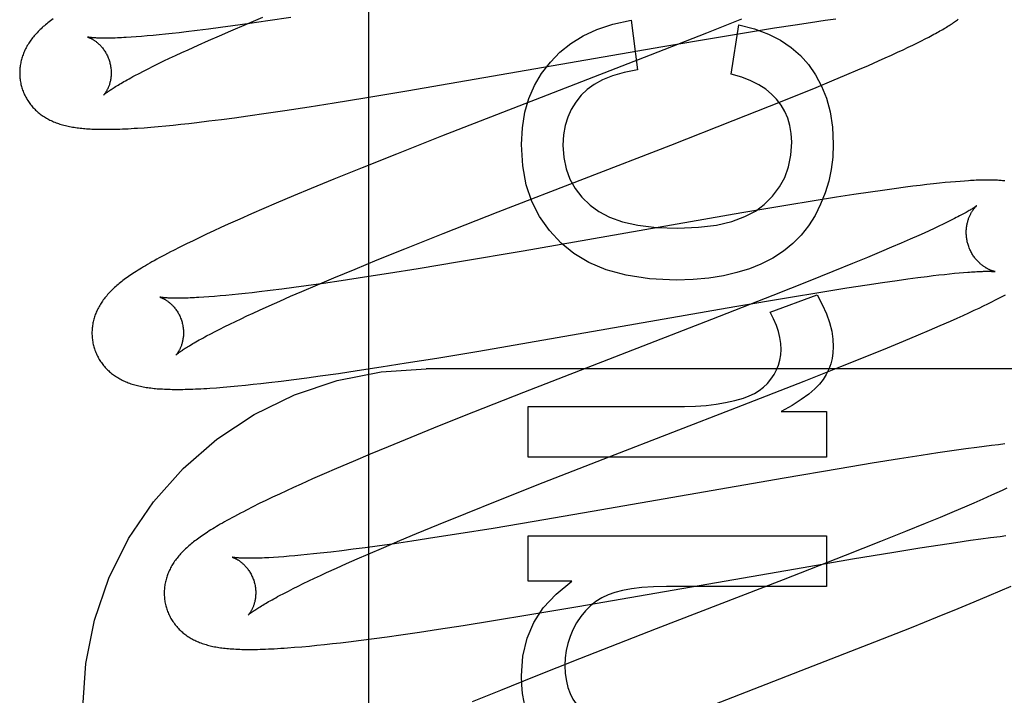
# Model space of a CAD drawing. Header units: inches. Extents: x 0 to 278, y 0 to 180.
# Tile 38 of 81: x 96.245 to 96.461, y 92.256 to 92.404. Entities that reach past the tile are written whole.
import ezdxf

# ---------------------------------------------------------------- set-up
doc = ezdxf.new("R2010")
doc.units = ezdxf.units.IN
doc.header["$LTSCALE"] = 15.310625
doc.header["$MEASUREMENT"] = 0
doc.linetypes.add('HIDDEN', pattern=[0.2, 0.1, -0.1])
doc.layers.add('DEFAULT_2', color=8, linetype='HIDDEN')

msp = doc.modelspace()

# ---------------------------------------------------------------- linework, layer by layer
at = {"layer": 'DEFAULT_2', "color": 8, "linetype": 'HIDDEN'}
for p, q in [((96.3218, 88.85856), (96.3218, 94.35906)), ((96.29207, 92.40227), (96.28937, 92.4019)), ((96.29161, 92.40119), (96.29505, 92.40266)), ((96.29581, 92.40279), (96.29207, 92.40227)), ((96.29505, 92.40266), (96.29864, 92.40417)), ((96.29969, 92.40336), (96.29581, 92.40279)), ((96.30473, 92.40412), (96.29969, 92.40336)), ((96.37906, 92.40352), (96.38047, 92.39265)), ((96.40323, 92.40374), (96.39557, 92.4007)), ((96.40097, 92.39173), (96.40263, 92.40248)), ((96.41043, 92.40184), (96.4149, 92.40253)), ((96.4149, 92.40253), (96.41829, 92.40304)), ((96.41829, 92.40304), (96.42149, 92.4035)), ((96.42149, 92.4035), (96.42378, 92.40382)), ((96.27211, 92.39997), (96.27094, 92.39988)), ((96.27334, 92.40007), (96.27211, 92.39997)), ((96.27463, 92.40019), (96.27334, 92.40007)), ((96.27597, 92.40031), (96.27463, 92.40019)), ((96.27737, 92.40046), (96.27597, 92.40031)), ((96.27881, 92.40061), (96.27737, 92.40046)), ((96.28031, 92.40077), (96.27881, 92.40061)), ((96.28185, 92.40095), (96.28031, 92.40077)), ((96.28426, 92.40124), (96.28185, 92.40095)), ((96.28677, 92.40156), (96.28426, 92.40124)), ((96.28675, 92.39907), (96.28913, 92.40012)), ((96.28937, 92.4019), (96.28677, 92.40156)), ((96.28913, 92.40012), (96.29161, 92.40119)), ((96.39557, 92.4007), (96.38325, 92.39588)), ((96.39774, 92.39977), (96.40475, 92.40093)), ((96.40475, 92.40093), (96.41043, 92.40184)), ((96.27094, 92.39988), (96.26982, 92.39981)), ((96.28229, 92.39707), (96.28447, 92.39806)), ((96.28447, 92.39806), (96.28675, 92.39907)), ((96.33005, 92.38806), (96.386, 92.39777)), ((96.386, 92.39777), (96.39774, 92.39977)), ((96.43963, 92.3976), (96.44067, 92.3981)), ((96.44067, 92.3981), (96.44163, 92.39857)), ((96.44163, 92.39857), (96.44252, 92.39902)), ((96.44252, 92.39902), (96.44336, 92.39945)), ((96.44336, 92.39945), (96.44415, 92.39985)), ((96.27825, 92.3952), (96.27954, 92.39581)), ((96.27954, 92.39581), (96.28089, 92.39643)), ((96.28089, 92.39643), (96.28229, 92.39707)), ((96.38325, 92.39588), (96.35453, 92.38476)), ((96.43459, 92.39528), (96.43598, 92.3959)), ((96.43598, 92.3959), (96.43729, 92.39651)), ((96.43729, 92.39651), (96.43851, 92.39707)), ((96.43851, 92.39707), (96.43963, 92.3976)), ((96.27358, 92.39293), (96.27467, 92.39347)), ((96.27467, 92.39347), (96.27581, 92.39403)), ((96.27581, 92.39403), (96.277, 92.39461)), ((96.277, 92.39461), (96.27825, 92.3952)), ((96.42864, 92.39267), (96.43094, 92.39366)), ((96.43094, 92.39366), (96.43315, 92.39463)), ((96.43315, 92.39463), (96.43459, 92.39528)), ((96.27066, 92.39142), (96.27158, 92.3919)), ((96.27158, 92.3919), (96.27255, 92.39241)), ((96.27255, 92.39241), (96.27358, 92.39293)), ((96.42294, 92.39027), (96.42625, 92.39166)), ((96.42625, 92.39166), (96.42864, 92.39267)), ((96.41949, 92.38885), (96.42294, 92.39027)), ((96.32088, 92.38654), (96.33005, 92.38806)), ((96.40933, 92.38474), (96.41499, 92.38701)), ((96.41499, 92.38701), (96.41949, 92.38885)), ((96.30874, 92.3846), (96.31418, 92.38546)), ((96.31418, 92.38546), (96.32088, 92.38654)), ((96.29537, 92.38263), (96.29935, 92.38319)), ((96.29935, 92.38319), (96.30346, 92.3838)), ((96.30346, 92.3838), (96.30874, 92.3846)), ((96.35453, 92.38476), (96.33768, 92.37819)), ((96.40139, 92.3816), (96.40933, 92.38474)), ((96.27739, 92.38045), (96.27905, 92.38062)), ((96.27905, 92.38062), (96.28073, 92.38079)), ((96.28073, 92.38079), (96.28243, 92.38098)), ((96.28243, 92.38098), (96.28417, 92.38118)), ((96.28417, 92.38118), (96.28685, 92.38151)), ((96.28685, 92.38151), (96.28962, 92.38185)), ((96.28962, 92.38185), (96.29246, 92.38223)), ((96.29246, 92.38223), (96.29537, 92.38263)), ((96.38773, 92.37626), (96.40139, 92.3816)), ((96.27267, 92.38005), (96.27418, 92.38017)), ((96.27418, 92.38017), (96.27576, 92.3803)), ((96.27576, 92.3803), (96.27739, 92.38045)), ((96.33768, 92.37819), (96.32781, 92.37429)), ((96.35001, 92.36164), (96.38773, 92.37626)), ((96.32781, 92.37429), (96.32035, 92.37131)), ((96.32035, 92.37131), (96.31416, 92.3688)), ((96.31416, 92.3688), (96.30917, 92.36674)), ((96.44515, 92.36778), (96.44373, 92.36762)), ((96.44648, 92.36792), (96.44515, 92.36778)), ((96.44771, 92.36805), (96.44648, 92.36792)), ((96.44887, 92.36816), (96.44771, 92.36805)), ((96.44994, 92.36825), (96.44887, 92.36816)), ((96.45095, 92.36833), (96.44994, 92.36825)), ((96.4519, 92.3684), (96.45095, 92.36833)), ((96.30917, 92.36674), (96.3053, 92.36513)), ((96.43139, 92.36597), (96.42775, 92.36542)), ((96.43402, 92.36635), (96.43139, 92.36597)), ((96.43658, 92.36671), (96.43402, 92.36635)), ((96.43904, 92.36704), (96.43658, 92.36671)), ((96.44065, 92.36724), (96.43904, 92.36704)), ((96.44222, 92.36744), (96.44065, 92.36724)), ((96.44373, 92.36762), (96.44222, 92.36744)), ((96.30154, 92.36354), (96.29881, 92.36237)), ((96.3053, 92.36513), (96.30154, 92.36354)), ((96.41906, 92.36406), (96.41291, 92.36305)), ((96.42397, 92.36484), (96.41906, 92.36406)), ((96.42775, 92.36542), (96.42397, 92.36484)), ((96.29616, 92.36122), (96.29358, 92.36008)), ((96.29881, 92.36237), (96.29616, 92.36122)), ((96.33804, 92.35694), (96.35001, 92.36164)), ((96.40325, 92.36142), (96.35551, 92.35311)), ((96.41291, 92.36305), (96.40325, 92.36142)), ((96.29358, 92.36008), (96.29107, 92.35896)), ((96.44816, 92.35941), (96.44726, 92.35897)), ((96.449, 92.35982), (96.44816, 92.35941)), ((96.44977, 92.36022), (96.449, 92.35982)), ((96.28788, 92.3575), (96.28634, 92.35678)), ((96.28945, 92.35823), (96.28788, 92.3575)), ((96.29107, 92.35896), (96.28945, 92.35823)), ((96.32966, 92.3536), (96.33804, 92.35694)), ((96.4431, 92.35704), (96.44192, 92.35651)), ((96.44422, 92.35755), (96.4431, 92.35704)), ((96.44529, 92.35804), (96.44422, 92.35755)), ((96.44631, 92.35852), (96.44529, 92.35804)), ((96.44726, 92.35897), (96.44631, 92.35852)), ((96.28336, 92.35537), (96.28191, 92.35466)), ((96.28484, 92.35608), (96.28336, 92.35537)), ((96.28634, 92.35678), (96.28484, 92.35608)), ((96.43809, 92.35482), (96.436, 92.35392)), ((96.44006, 92.35568), (96.43809, 92.35482)), ((96.44192, 92.35651), (96.44006, 92.35568)), ((96.28048, 92.35395), (96.27909, 92.35324)), ((96.28191, 92.35466), (96.28048, 92.35395)), ((96.32362, 92.35116), (96.32966, 92.3536)), ((96.35551, 92.35311), (96.34156, 92.35073)), ((96.43381, 92.35299), (96.43073, 92.35171)), ((96.436, 92.35392), (96.43381, 92.35299)), ((96.31877, 92.34918), (96.32362, 92.35116)), ((96.34156, 92.35073), (96.33257, 92.34925)), ((96.43073, 92.35171), (96.42748, 92.35037)), ((96.31412, 92.34725), (96.31877, 92.34918)), ((96.33257, 92.34925), (96.32606, 92.3482)), ((96.42319, 92.34862), (96.41775, 92.34644)), ((96.42748, 92.35037), (96.42319, 92.34862)), ((96.44974, 92.34825), (96.45076, 92.34834)), ((96.45076, 92.34834), (96.45172, 92.34843)), ((96.31055, 92.34574), (96.31412, 92.34725)), ((96.31575, 92.34661), (96.31185, 92.34604)), ((96.32081, 92.34738), (96.31575, 92.34661)), ((96.32606, 92.3482), (96.32081, 92.34738)), ((96.41775, 92.34644), (96.41004, 92.34338)), ((96.43065, 92.34573), (96.43403, 92.34624)), ((96.43403, 92.34624), (96.43724, 92.3467)), ((96.43724, 92.3467), (96.43953, 92.34702)), ((96.43953, 92.34702), (96.4417, 92.34731)), ((96.4417, 92.34731), (96.44376, 92.34758)), ((96.44376, 92.34758), (96.44507, 92.34774)), ((96.44507, 92.34774), (96.44632, 92.34788)), ((96.44632, 92.34788), (96.44752, 92.34802)), ((96.44752, 92.34802), (96.44866, 92.34814)), ((96.44866, 92.34814), (96.44974, 92.34825)), ((96.29628, 92.344), (96.29478, 92.34384)), ((96.29784, 92.34418), (96.29628, 92.344)), ((96.30025, 92.34447), (96.29784, 92.34418)), ((96.30277, 92.34479), (96.30025, 92.34447)), ((96.30539, 92.34514), (96.30277, 92.34479)), ((96.30467, 92.34322), (96.30713, 92.34428)), ((96.3081, 92.34551), (96.30539, 92.34514)), ((96.30713, 92.34428), (96.31055, 92.34574)), ((96.31185, 92.34604), (96.3081, 92.34551)), ((96.41348, 92.34297), (96.4205, 92.34413)), ((96.4205, 92.34413), (96.42618, 92.34504)), ((96.42618, 92.34504), (96.43065, 92.34573)), ((96.28685, 92.3431), (96.28573, 92.34302)), ((96.28804, 92.34319), (96.28685, 92.3431)), ((96.28928, 92.34329), (96.28804, 92.34319)), ((96.29057, 92.34341), (96.28928, 92.34329)), ((96.29192, 92.34354), (96.29057, 92.34341)), ((96.29332, 92.34368), (96.29192, 92.34354)), ((96.29478, 92.34384), (96.29332, 92.34368)), ((96.30003, 92.34116), (96.3023, 92.34218)), ((96.3023, 92.34218), (96.30467, 92.34322)), ((96.41004, 92.34338), (96.39662, 92.33814)), ((96.40174, 92.34097), (96.41348, 92.34297)), ((96.40944, 92.33973), (96.4197, 92.34354)), ((96.45701, 92.34158), (96.45787, 92.34201)), ((96.45787, 92.34201), (96.45869, 92.34242)), ((96.45869, 92.34242), (96.45945, 92.34281)), ((96.45945, 92.34281), (96.46018, 92.34319)), ((96.46018, 92.34319), (96.46086, 92.34355)), ((96.29648, 92.33955), (96.29786, 92.34018)), ((96.29786, 92.34018), (96.30003, 92.34116)), ((96.3458, 92.33126), (96.40174, 92.34097)), ((96.45288, 92.33962), (96.45404, 92.34016)), ((96.45404, 92.34016), (96.4551, 92.34066)), ((96.4551, 92.34066), (96.45609, 92.34113)), ((96.45609, 92.34113), (96.45701, 92.34158)), ((96.29143, 92.33716), (96.29262, 92.33773)), ((96.29262, 92.33773), (96.29385, 92.33832)), ((96.29385, 92.33832), (96.29514, 92.33893)), ((96.29514, 92.33893), (96.29648, 92.33955)), ((96.39662, 92.33814), (96.35559, 92.32223)), ((96.44662, 92.33683), (96.44887, 92.33781)), ((96.44887, 92.33781), (96.45029, 92.33844)), ((96.45029, 92.33844), (96.45163, 92.33905)), ((96.45163, 92.33905), (96.45288, 92.33962)), ((96.28724, 92.33505), (96.28821, 92.33555)), ((96.28821, 92.33555), (96.28923, 92.33606)), ((96.28923, 92.33606), (96.2903, 92.3366)), ((96.2903, 92.3366), (96.29143, 92.33716)), ((96.44191, 92.33481), (96.44431, 92.33583)), ((96.44431, 92.33583), (96.44662, 92.33683)), ((96.28634, 92.33457), (96.28724, 92.33505)), ((96.43512, 92.33199), (96.43859, 92.33342)), ((96.43859, 92.33342), (96.44191, 92.33481)), ((96.33663, 92.32974), (96.3458, 92.33126)), ((96.4306, 92.33015), (96.43512, 92.33199)), ((96.32994, 92.32866), (96.33663, 92.32974)), ((96.42491, 92.32786), (96.4306, 92.33015)), ((96.31512, 92.3264), (96.31922, 92.327)), ((96.31922, 92.327), (96.3245, 92.32781)), ((96.3245, 92.32781), (96.32994, 92.32866)), ((96.8093, 92.32739), (96.3343, 92.32739)), ((96.41693, 92.32471), (96.42491, 92.32786)), ((96.29995, 92.32439), (96.30262, 92.32471)), ((96.30262, 92.32471), (96.30538, 92.32506)), ((96.30538, 92.32506), (96.30822, 92.32544)), ((96.30822, 92.32544), (96.31113, 92.32583)), ((96.31113, 92.32583), (96.31512, 92.3264)), ((96.40213, 92.31893), (96.41693, 92.32471)), ((96.28847, 92.32326), (96.28997, 92.32338)), ((96.28997, 92.32338), (96.29153, 92.32351)), ((96.29153, 92.32351), (96.29315, 92.32366)), ((96.29315, 92.32366), (96.29481, 92.32382)), ((96.29481, 92.32382), (96.2965, 92.324)), ((96.2965, 92.324), (96.29821, 92.32419)), ((96.29821, 92.32419), (96.29995, 92.32439)), ((96.35559, 92.32223), (96.34462, 92.31791)), ((96.35659, 92.30812), (96.35659, 92.31917)), ((96.35659, 92.31917), (96.39072, 92.31917)), ((96.37428, 92.30815), (96.40213, 92.31893)), ((96.34462, 92.31791), (96.33717, 92.31493)), ((96.4119, 92.31806), (96.42178, 92.31806)), ((96.42178, 92.31806), (96.42178, 92.30812)), ((96.33717, 92.31493), (96.33097, 92.31242)), ((96.33097, 92.31242), (96.32597, 92.31037)), ((96.32597, 92.31037), (96.32209, 92.30876)), ((96.45218, 92.30989), (96.44964, 92.30953)), ((96.45463, 92.31022), (96.45218, 92.30989)), ((96.45623, 92.31043), (96.45463, 92.31022)), ((96.45781, 92.31062), (96.45623, 92.31043)), ((96.45932, 92.3108), (96.45781, 92.31062)), ((96.46073, 92.31097), (96.45932, 92.3108)), ((96.32209, 92.30876), (96.31832, 92.30717)), ((96.42178, 92.30812), (96.35659, 92.30812)), ((96.35986, 92.30253), (96.37428, 92.30815)), ((96.43772, 92.30773), (96.43175, 92.30676)), ((96.44247, 92.30847), (96.43772, 92.30773)), ((96.44613, 92.30902), (96.44247, 92.30847)), ((96.44964, 92.30953), (96.44613, 92.30902)), ((96.31468, 92.30561), (96.31204, 92.30446)), ((96.31832, 92.30717), (96.31468, 92.30561)), ((96.42453, 92.30556), (96.41249, 92.30351)), ((96.43175, 92.30676), (96.42453, 92.30556)), ((96.30947, 92.30333), (96.30697, 92.30222)), ((96.31204, 92.30446), (96.30947, 92.30333)), ((96.41249, 92.30351), (96.37059, 92.2962)), ((96.30535, 92.30148), (96.30377, 92.30076)), ((96.30697, 92.30222), (96.30535, 92.30148)), ((96.35019, 92.29871), (96.35986, 92.30253)), ((96.46119, 92.3013), (96.46013, 92.30081)), ((96.30074, 92.29934), (96.29928, 92.29864)), ((96.30223, 92.30004), (96.30074, 92.29934)), ((96.30377, 92.30076), (96.30223, 92.30004)), ((96.45596, 92.29894), (96.45398, 92.29807)), ((96.45783, 92.29977), (96.45596, 92.29894)), ((96.459, 92.3003), (96.45783, 92.29977)), ((96.46013, 92.30081), (96.459, 92.3003)), ((96.29645, 92.29724), (96.29506, 92.29654)), ((96.29785, 92.29794), (96.29645, 92.29724)), ((96.29928, 92.29864), (96.29785, 92.29794)), ((96.34295, 92.2958), (96.35019, 92.29871)), ((96.45189, 92.29717), (96.44969, 92.29624)), ((96.45398, 92.29807), (96.45189, 92.29717)), ((96.33698, 92.29338), (96.34295, 92.2958)), ((96.37059, 92.2962), (96.3579, 92.29403)), ((96.4466, 92.29495), (96.44334, 92.2936)), ((96.44969, 92.29624), (96.4466, 92.29495)), ((96.33221, 92.29141), (96.33698, 92.29338)), ((96.34895, 92.29255), (96.34141, 92.29134)), ((96.3579, 92.29403), (96.34895, 92.29255)), ((96.44334, 92.2936), (96.43904, 92.29185)), ((96.32854, 92.28988), (96.33221, 92.29141)), ((96.33621, 92.29053), (96.3312, 92.28977)), ((96.34141, 92.29134), (96.33621, 92.29053)), ((96.35659, 92.28104), (96.35659, 92.29093)), ((96.35659, 92.29093), (96.42178, 92.29093)), ((96.42178, 92.29093), (96.42178, 92.27988)), ((96.43904, 92.29185), (96.43357, 92.28966)), ((96.4532, 92.28994), (96.45548, 92.29025)), ((96.45548, 92.29025), (96.45764, 92.29054)), ((96.45764, 92.29054), (96.45969, 92.2908)), ((96.45969, 92.2908), (96.46099, 92.29096)), ((96.32095, 92.28832), (96.31836, 92.28798)), ((96.32363, 92.28868), (96.32095, 92.28832)), ((96.32165, 92.28694), (96.32502, 92.28839)), ((96.32735, 92.2892), (96.32363, 92.28868)), ((96.32502, 92.28839), (96.32854, 92.28988)), ((96.3312, 92.28977), (96.32735, 92.2892)), ((96.43357, 92.28966), (96.42583, 92.28659)), ((96.43651, 92.28737), (96.44217, 92.28828)), ((96.44217, 92.28828), (96.44663, 92.28897)), ((96.44663, 92.28897), (96.45, 92.28947)), ((96.45, 92.28947), (96.4532, 92.28994)), ((96.30203, 92.28627), (96.30095, 92.28619)), ((96.30318, 92.28635), (96.30203, 92.28627)), ((96.30438, 92.28644), (96.30318, 92.28635)), ((96.30563, 92.28655), (96.30438, 92.28644)), ((96.30694, 92.28667), (96.30563, 92.28655)), ((96.30831, 92.28681), (96.30694, 92.28667)), ((96.30972, 92.28695), (96.30831, 92.28681)), ((96.31118, 92.28711), (96.30972, 92.28695)), ((96.31347, 92.28737), (96.31118, 92.28711)), ((96.31587, 92.28766), (96.31347, 92.28737)), ((96.31836, 92.28798), (96.31587, 92.28766)), ((96.3169, 92.28486), (96.31923, 92.28588)), ((96.31923, 92.28588), (96.32165, 92.28694)), ((96.42583, 92.28659), (96.41234, 92.28133)), ((96.42748, 92.28588), (96.43651, 92.28737)), ((96.31256, 92.28289), (96.31468, 92.28386)), ((96.31468, 92.28386), (96.3169, 92.28486)), ((96.36746, 92.27547), (96.41667, 92.28403)), ((96.41667, 92.28403), (96.42748, 92.28588)), ((96.30866, 92.28106), (96.30991, 92.28165)), ((96.30991, 92.28165), (96.31121, 92.28226)), ((96.31121, 92.28226), (96.31256, 92.28289)), ((96.30522, 92.27938), (96.30631, 92.27992)), ((96.30631, 92.27992), (96.30746, 92.28048)), ((96.30746, 92.28048), (96.30866, 92.28106)), ((96.36616, 92.28104), (96.35659, 92.28104)), ((96.41234, 92.28133), (96.38459, 92.27058)), ((96.42178, 92.27988), (96.38685, 92.27988)), ((96.45975, 92.27889), (96.46209, 92.27989)), ((96.30229, 92.27786), (96.30321, 92.27835)), ((96.30321, 92.27835), (96.30419, 92.27885)), ((96.30419, 92.27885), (96.30522, 92.27938)), ((96.45401, 92.27647), (96.45734, 92.27786)), ((96.45734, 92.27786), (96.45975, 92.27889)), ((96.35696, 92.2737), (96.36746, 92.27547)), ((96.45054, 92.27504), (96.45401, 92.27647)), ((96.349, 92.27239), (96.35696, 92.2737)), ((96.44031, 92.27092), (96.446, 92.2732)), ((96.446, 92.2732), (96.45054, 92.27504)), ((96.337, 92.27051), (96.34237, 92.27134)), ((96.34237, 92.27134), (96.349, 92.27239)), ((96.43233, 92.26776), (96.44031, 92.27092)), ((96.32291, 92.2685), (96.3258, 92.26889)), ((96.3258, 92.26889), (96.32877, 92.2693)), ((96.32877, 92.2693), (96.33283, 92.26989)), ((96.33283, 92.26989), (96.337, 92.27051)), ((96.38459, 92.27058), (96.36777, 92.26402)), ((96.30556, 92.26657), (96.30716, 92.2667)), ((96.30716, 92.2667), (96.30879, 92.26685)), ((96.30879, 92.26685), (96.31043, 92.26702)), ((96.31043, 92.26702), (96.3121, 92.26719)), ((96.3121, 92.26719), (96.31381, 92.26738)), ((96.31381, 92.26738), (96.31556, 92.26758)), ((96.31556, 92.26758), (96.31734, 92.26779)), ((96.31734, 92.26779), (96.32009, 92.26813)), ((96.32009, 92.26813), (96.32291, 92.2685)), ((96.41752, 92.26199), (96.43233, 92.26776)), ((96.36777, 92.26402), (96.35793, 92.26013)), ((96.35793, 92.26013), (96.35052, 92.25716)), ((96.38192, 92.24819), (96.41752, 92.26199)), ((96.35052, 92.25716), (96.34437, 92.25466))]:
    msp.add_line(p, q, dxfattribs=at)
for points in [[(96.25089, 92.40232), (96.25065, 92.40211), (96.25041, 92.40189), (96.25017, 92.40167), (96.24994, 92.40146), (96.24972, 92.40124), (96.2495, 92.40102), (96.24928, 92.40079), (96.24908, 92.40057), (96.24887, 92.40034), (96.24868, 92.40012), (96.24849, 92.39989), (96.2483, 92.39966), (96.24812, 92.39942), (96.24795, 92.39919), (96.24778, 92.39895), (96.24762, 92.39872), (96.24746, 92.39848), (96.24731, 92.39823), (96.24716, 92.39799), (96.24702, 92.39774), (96.24689, 92.39749), (96.24676, 92.39724), (96.24664, 92.39699), (96.24652, 92.39675), (96.24642, 92.3965), (96.24631, 92.39624), (96.24622, 92.39599), (96.24613, 92.39574), (96.24604, 92.39548), (96.24596, 92.39523), (96.24589, 92.39497), (96.24582, 92.39471), (96.24576, 92.39444), (96.24571, 92.39418), (96.24566, 92.39391), (96.24562, 92.39364), (96.24558, 92.39337), (96.24555, 92.3931), (96.24553, 92.39282), (96.24551, 92.39255), (96.2455, 92.39227), (96.24549, 92.392), (96.2455, 92.39172), (96.24551, 92.39144), (96.24552, 92.39116), (96.24555, 92.39089), (96.24558, 92.39061), (96.24562, 92.39033), (96.24566, 92.39006), (96.24571, 92.38978), (96.24577, 92.38951), (96.24584, 92.38924), (96.2459, 92.38901)], [(96.25278, 92.40381), (96.25249, 92.4036), (96.25221, 92.40339), (96.25193, 92.40317), (96.25166, 92.40296), (96.2514, 92.40275), (96.25114, 92.40254), (96.25089, 92.40232)], [(96.36144, 92.39437), (96.36352, 92.39653), (96.36591, 92.39844), (96.36858, 92.4001), (96.37162, 92.40151), (96.37512, 92.40265), (96.37906, 92.40352)], [(96.40263, 92.40248), (96.40605, 92.4016), (96.40908, 92.40049), (96.41172, 92.39915), (96.41402, 92.39758), (96.41607, 92.39581), (96.41784, 92.39381)], [(96.44415, 92.39985), (96.44452, 92.40005), (96.44489, 92.40025), (96.44524, 92.40044), (96.44559, 92.40063), (96.44592, 92.40081), (96.44625, 92.40099), (96.44656, 92.40117), (96.44687, 92.40135), (96.44717, 92.40152), (96.44746, 92.40169), (96.44774, 92.40186), (96.44801, 92.40203), (96.44828, 92.40219), (96.44854, 92.40235), (96.44879, 92.40251), (96.44904, 92.40267), (96.44928, 92.40283), (96.44951, 92.40299), (96.44973, 92.40314), (96.44995, 92.40329), (96.45016, 92.40344), (96.45037, 92.40359), (96.45057, 92.40374)], [(96.26033, 92.39983), (96.26032, 92.39983), (96.26031, 92.39983), (96.26031, 92.39983), (96.26032, 92.39983), (96.26034, 92.39982), (96.26037, 92.39981), (96.26041, 92.3998), (96.26045, 92.39979), (96.2605, 92.39977), (96.26056, 92.39975), (96.26062, 92.39973), (96.26069, 92.3997), (96.26076, 92.39967), (96.26084, 92.39964), (96.26092, 92.3996), (96.261, 92.39956), (96.26109, 92.39952), (96.26119, 92.39947), (96.26128, 92.39942), (96.26138, 92.39936), (96.26149, 92.3993), (96.2616, 92.39923), (96.26171, 92.39916), (96.26182, 92.39909), (96.26193, 92.39901), (96.26205, 92.39893), (96.26217, 92.39884), (96.2623, 92.39874), (96.26242, 92.39864), (96.26255, 92.39853), (96.26267, 92.39842), (96.2628, 92.3983), (96.26293, 92.39818), (96.26306, 92.39805), (96.2632, 92.39791), (96.26333, 92.39776), (96.26346, 92.39761), (96.26359, 92.39745), (96.26372, 92.39728), (96.26385, 92.39711), (96.26398, 92.39693), (96.2641, 92.39674), (96.26422, 92.39655), (96.26434, 92.39635), (96.26445, 92.39615), (96.26456, 92.39593), (96.26467, 92.39572), (96.26477, 92.3955), (96.26486, 92.39527), (96.26495, 92.39504), (96.26503, 92.39481), (96.26511, 92.39457), (96.26517, 92.39436)], [(96.26982, 92.39981), (96.26876, 92.39974), (96.26826, 92.39971), (96.26777, 92.39969), (96.26729, 92.39967), (96.26683, 92.39965), (96.26639, 92.39963), (96.26596, 92.39962), (96.26555, 92.39961), (96.26516, 92.3996), (96.26478, 92.3996), (96.26441, 92.3996), (96.26407, 92.3996), (96.26373, 92.3996), (96.26342, 92.3996), (96.26313, 92.39961), (96.26285, 92.39961), (96.26258, 92.39962), (96.26234, 92.39963), (96.26211, 92.39964), (96.26189, 92.39966), (96.26169, 92.39967), (96.26151, 92.39968), (96.26134, 92.3997), (96.26118, 92.39971), (96.26104, 92.39973), (96.26091, 92.39974), (96.2608, 92.39975), (96.26069, 92.39977), (96.26061, 92.39978), (96.26053, 92.39979), (96.26046, 92.3998), (96.26041, 92.39981), (96.26037, 92.39982), (96.26034, 92.39983), (96.26033, 92.39983)], [(96.26517, 92.39436), (96.26522, 92.39415), (96.26528, 92.39391), (96.26533, 92.39367), (96.26537, 92.39342), (96.26541, 92.39318), (96.26544, 92.39294), (96.26546, 92.3927), (96.26548, 92.39246), (96.26548, 92.39223), (96.26549, 92.392), (96.26548, 92.39177), (96.26547, 92.39155), (96.26546, 92.39133), (96.26544, 92.39111), (96.26541, 92.3909), (96.26538, 92.3907), (96.26535, 92.3905), (96.26531, 92.39031), (96.26527, 92.39012), (96.26522, 92.38994), (96.26518, 92.38977), (96.26513, 92.3896), (96.26508, 92.38943), (96.26502, 92.38928), (96.26497, 92.38913), (96.26491, 92.38898), (96.26485, 92.38885), (96.2648, 92.38871), (96.26474, 92.38858), (96.26468, 92.38846), (96.26462, 92.38835), (96.26456, 92.38824), (96.26451, 92.38813), (96.26445, 92.38803), (96.26439, 92.38793), (96.26434, 92.38785), (96.26428, 92.38776), (96.26423, 92.38768), (96.26418, 92.38761), (96.26413, 92.38754), (96.26409, 92.38748), (96.26404, 92.38742), (96.264, 92.38737), (96.26396, 92.38732), (96.26393, 92.38728), (96.2639, 92.38725), (96.26388, 92.38722), (96.26386, 92.3872), (96.26384, 92.38718), (96.26383, 92.38717), (96.26383, 92.38717)], [(96.35511, 92.37638), (96.35533, 92.38004), (96.35588, 92.38341), (96.35676, 92.38644), (96.35798, 92.38924), (96.35954, 92.39189), (96.36144, 92.39437)], [(96.41784, 92.39381), (96.4194, 92.3916), (96.42071, 92.38914), (96.42177, 92.38647), (96.42256, 92.38349), (96.42306, 92.38015), (96.42326, 92.37645)], [(96.26383, 92.38717), (96.26384, 92.38718), (96.26385, 92.38719), (96.26388, 92.38721), (96.26391, 92.38724), (96.26395, 92.38728), (96.264, 92.38732), (96.26406, 92.38737), (96.26413, 92.38743), (96.26421, 92.38749), (96.2643, 92.38756), (96.26441, 92.38764), (96.26452, 92.38773), (96.26465, 92.38783), (96.26479, 92.38793), (96.26495, 92.38804), (96.26512, 92.38815), (96.2653, 92.38828), (96.26549, 92.38841), (96.26571, 92.38855), (96.26593, 92.38869), (96.26617, 92.38885), (96.26643, 92.38901), (96.2667, 92.38918), (96.26698, 92.38935), (96.26728, 92.38953), (96.2676, 92.38971), (96.26793, 92.38991), (96.26828, 92.39011), (96.26864, 92.39031), (96.26901, 92.39052), (96.2694, 92.39074), (96.26981, 92.39096), (96.27023, 92.39119), (96.27066, 92.39142)], [(96.38047, 92.39265), (96.37757, 92.39209), (96.37503, 92.39138), (96.37286, 92.39049), (96.37102, 92.38948), (96.36945, 92.38836), (96.36819, 92.38713)], [(96.41086, 92.38627), (96.40978, 92.3874), (96.40849, 92.38845), (96.40699, 92.38942), (96.40525, 92.39031), (96.40324, 92.39107), (96.40097, 92.39173)], [(96.2459, 92.38901), (96.24597, 92.38878), (96.24605, 92.38851), (96.24614, 92.38825), (96.24624, 92.38799), (96.24634, 92.38773), (96.24645, 92.38747), (96.24657, 92.38722), (96.24669, 92.38697), (96.24682, 92.38672), (96.24695, 92.38648), (96.24709, 92.38624), (96.24724, 92.38601), (96.24739, 92.38577), (96.24755, 92.38555), (96.24771, 92.38533), (96.24787, 92.38511), (96.24804, 92.3849), (96.24822, 92.38469), (96.2484, 92.38448), (96.24858, 92.38428), (96.24877, 92.38409), (96.24896, 92.3839), (96.24916, 92.38372), (96.24936, 92.38354), (96.24956, 92.38336), (96.24977, 92.38319), (96.24998, 92.38303), (96.2502, 92.38286), (96.25042, 92.3827), (96.25065, 92.38255), (96.25088, 92.3824), (96.25112, 92.38225), (96.25136, 92.38211), (96.25161, 92.38197), (96.25186, 92.38183), (96.25211, 92.3817), (96.25237, 92.38158), (96.25263, 92.38146), (96.2529, 92.38135), (96.25317, 92.38123), (96.25344, 92.38113), (96.25372, 92.38103), (96.254, 92.38093), (96.25428, 92.38084), (96.25457, 92.38075), (96.25487, 92.38066), (96.25516, 92.38058), (96.25547, 92.3805), (96.25577, 92.38043), (96.25608, 92.38036), (96.25639, 92.3803), (96.25671, 92.38024), (96.25703, 92.38018), (96.25736, 92.38013), (96.25768, 92.38008), (96.25802, 92.38003), (96.25836, 92.37999), (96.2587, 92.37995), (96.25905, 92.37991), (96.2594, 92.37988), (96.25976, 92.37984), (96.26012, 92.37982), (96.2605, 92.37979), (96.26088, 92.37977), (96.26127, 92.37975), (96.26167, 92.37973), (96.26208, 92.37972), (96.2625, 92.3797), (96.26292, 92.3797), (96.26337, 92.37969), (96.26382, 92.37969), (96.26428, 92.37969), (96.26476, 92.37969), (96.26525, 92.37969), (96.26576, 92.3797), (96.26629, 92.37972), (96.26684, 92.37973), (96.2674, 92.37975), (96.26799, 92.37977), (96.2686, 92.3798), (96.26922, 92.37983), (96.26987, 92.37987), (96.27054, 92.37991), (96.27123, 92.37995), (96.27267, 92.38005)], [(96.36819, 92.38713), (96.36699, 92.38565), (96.366, 92.38405), (96.36523, 92.38236), (96.36468, 92.38052), (96.36433, 92.37848), (96.3642, 92.37626)], [(96.41417, 92.37688), (96.41406, 92.37876), (96.41378, 92.3805), (96.41331, 92.38209), (96.41267, 92.38356), (96.41185, 92.38496), (96.41086, 92.38627)], [(96.36383, 92.35484), (96.36124, 92.35759), (96.3591, 92.36063), (96.35742, 92.36391), (96.35619, 92.36757), (96.35542, 92.37175), (96.35511, 92.37638)], [(96.3642, 92.37626), (96.36439, 92.37353), (96.3649, 92.37103), (96.36571, 92.36881), (96.36684, 92.36678), (96.36831, 92.36486), (96.37013, 92.36309)], [(96.40817, 92.36329), (96.41, 92.36512), (96.41149, 92.3671), (96.41264, 92.3692), (96.41346, 92.37149), (96.41397, 92.37406), (96.41417, 92.37688)], [(96.42326, 92.37645), (96.42314, 92.37364), (96.42281, 92.37093), (96.42226, 92.36834), (96.42149, 92.36582), (96.42049, 92.36332), (96.41927, 92.36085)], [(96.46073, 92.36842), (96.46048, 92.36845), (96.46022, 92.36847), (96.45996, 92.36849), (96.4597, 92.36851), (96.45943, 92.36853), (96.45915, 92.36855), (96.45887, 92.36856), (96.45858, 92.36857), (96.45828, 92.36858), (96.45797, 92.36859), (96.45766, 92.3686), (96.45734, 92.3686), (96.45701, 92.3686), (96.45668, 92.3686), (96.45633, 92.3686), (96.45598, 92.36859), (96.45561, 92.36858), (96.45524, 92.36857), (96.45486, 92.36856), (96.45447, 92.36855), (96.45407, 92.36853), (96.45365, 92.36851), (96.45323, 92.36849), (96.4528, 92.36846), (96.4519, 92.3684)], [(96.37013, 92.36309), (96.372, 92.36171), (96.37436, 92.36053), (96.37719, 92.35952), (96.38057, 92.35876), (96.3846, 92.35828), (96.38925, 92.35809)], [(96.38925, 92.35809), (96.39381, 92.35829), (96.39777, 92.35878), (96.40111, 92.35958), (96.40392, 92.36062), (96.40629, 92.36185), (96.40817, 92.36329)], [(96.45459, 92.36301), (96.45458, 92.36301), (96.45457, 92.363), (96.45455, 92.36298), (96.45452, 92.36296), (96.45448, 92.36293), (96.45443, 92.36289), (96.45438, 92.36285), (96.45431, 92.3628), (96.45423, 92.36275), (96.45414, 92.36269), (96.45404, 92.36262), (96.45393, 92.36254), (96.4538, 92.36246), (96.45366, 92.36237), (96.45351, 92.36228), (96.45334, 92.36217), (96.45316, 92.36206), (96.45296, 92.36195), (96.45275, 92.36182), (96.45252, 92.36169), (96.45227, 92.36155), (96.45202, 92.36141), (96.45174, 92.36125), (96.45145, 92.3611), (96.45115, 92.36093), (96.45083, 92.36076), (96.45049, 92.36059), (96.45014, 92.3604), (96.44977, 92.36022)], [(96.45264, 92.35472), (96.45259, 92.35492), (96.45253, 92.35515), (96.45248, 92.35538), (96.45244, 92.35562), (96.4524, 92.35585), (96.45237, 92.35608), (96.45235, 92.35632), (96.45233, 92.35655), (96.45231, 92.35678), (96.45231, 92.35701), (96.45231, 92.35724), (96.45231, 92.35746), (96.45232, 92.35768), (96.45234, 92.3579), (96.45236, 92.35812), (96.45238, 92.35833), (96.45241, 92.35854), (96.45244, 92.35875), (96.45248, 92.35895), (96.45252, 92.35914), (96.45257, 92.35933), (96.45262, 92.35952), (96.45267, 92.3597), (96.45272, 92.35987), (96.45278, 92.36004), (96.45283, 92.36021), (96.45289, 92.36037), (96.45295, 92.36052), (96.45302, 92.36067), (96.45308, 92.36082), (96.45315, 92.36095), (96.45321, 92.36109), (96.45328, 92.36122), (96.45334, 92.36134), (96.45341, 92.36146), (96.45347, 92.36158), (96.45354, 92.36169), (96.45361, 92.36179), (96.45367, 92.3619), (96.45374, 92.36199), (96.4538, 92.36209), (96.45386, 92.36218), (96.45392, 92.36226), (96.45398, 92.36234), (96.45404, 92.36242), (96.4541, 92.36249), (96.45416, 92.36256), (96.45421, 92.36262), (96.45426, 92.36268), (96.45431, 92.36273), (96.45436, 92.36278), (96.4544, 92.36283), (96.45444, 92.36287), (96.45448, 92.3629), (96.45451, 92.36293), (96.45453, 92.36296), (96.45456, 92.36298), (96.45457, 92.363), (96.45459, 92.36301), (96.45459, 92.36301)], [(96.41927, 92.36085), (96.41786, 92.3586), (96.41625, 92.35655), (96.41445, 92.35472), (96.41241, 92.35307), (96.41006, 92.35157), (96.40742, 92.35023)], [(96.38894, 92.34673), (96.38312, 92.34705), (96.378, 92.34781), (96.37363, 92.34903), (96.36988, 92.35064), (96.3666, 92.35257), (96.36383, 92.35484)], [(96.27909, 92.35324), (96.27843, 92.3529), (96.27778, 92.35256), (96.27716, 92.35223), (96.27656, 92.35191), (96.27598, 92.3516), (96.27543, 92.3513), (96.2749, 92.351), (96.2744, 92.35072), (96.27391, 92.35044), (96.27344, 92.35017), (96.27299, 92.3499), (96.27256, 92.34964), (96.27214, 92.34939), (96.27174, 92.34914), (96.27135, 92.3489), (96.27097, 92.34866), (96.27061, 92.34843), (96.27025, 92.34819), (96.26991, 92.34797), (96.26958, 92.34774), (96.26926, 92.34752), (96.26895, 92.3473), (96.26864, 92.34708), (96.26835, 92.34686), (96.26806, 92.34664), (96.26778, 92.34643), (96.26751, 92.34621), (96.26724, 92.346), (96.26698, 92.34578), (96.26673, 92.34557)], [(96.45859, 92.34862), (96.45859, 92.34862), (96.45859, 92.34862), (96.45857, 92.34862), (96.45855, 92.34863), (96.45852, 92.34863), (96.45848, 92.34864), (96.45844, 92.34865), (96.45839, 92.34866), (96.45834, 92.34868), (96.45828, 92.34869), (96.45821, 92.34871), (96.45814, 92.34873), (96.45807, 92.34876), (96.45799, 92.34878), (96.45791, 92.34881), (96.45782, 92.34885), (96.45773, 92.34888), (96.45763, 92.34892), (96.45754, 92.34896), (96.45744, 92.349), (96.45733, 92.34905), (96.45723, 92.3491), (96.45712, 92.34915), (96.45701, 92.34921), (96.45689, 92.34927), (96.45678, 92.34934), (96.45666, 92.3494), (96.45654, 92.34948), (96.45642, 92.34955), (96.45629, 92.34963), (96.45617, 92.34972), (96.45604, 92.34981), (96.45591, 92.34991), (96.45577, 92.35001), (96.45564, 92.35011), (96.45551, 92.35022), (96.45537, 92.35034), (96.45524, 92.35046), (96.4551, 92.35059), (96.45496, 92.35072), (96.45483, 92.35086), (96.45469, 92.35101), (96.45456, 92.35116), (96.45442, 92.35132), (96.45429, 92.35148), (96.45416, 92.35165), (96.45403, 92.35182), (96.4539, 92.352), (96.45378, 92.35219), (96.45366, 92.35238), (96.45354, 92.35258), (96.45343, 92.35278), (96.45332, 92.35298), (96.45322, 92.35319), (96.45312, 92.35341), (96.45302, 92.35362), (96.45293, 92.35384), (96.45285, 92.35407), (96.45277, 92.35429), (96.4527, 92.35452), (96.45264, 92.35472)], [(96.40742, 92.35023), (96.40493, 92.34923), (96.40221, 92.34839), (96.39927, 92.34769), (96.39608, 92.34717), (96.39264, 92.34686), (96.38894, 92.34673)], [(96.45172, 92.34843), (96.45262, 92.3485), (96.45305, 92.34853), (96.45346, 92.34856), (96.45386, 92.34858), (96.45423, 92.3486), (96.45459, 92.34862), (96.45493, 92.34864), (96.45525, 92.34865), (96.45556, 92.34867), (96.45584, 92.34867), (96.45611, 92.34868), (96.45637, 92.34869), (96.4566, 92.34869), (96.45682, 92.34869), (96.45703, 92.34869), (96.45722, 92.34869), (96.4574, 92.34869), (96.45756, 92.34868), (96.45771, 92.34868), (96.45785, 92.34867), (96.45797, 92.34867), (96.45808, 92.34866), (96.45818, 92.34866), (96.45827, 92.34865), (96.45835, 92.34865), (96.45841, 92.34864), (96.45846, 92.34863), (96.45851, 92.34863), (96.45854, 92.34863), (96.45857, 92.34862), (96.45859, 92.34862), (96.45859, 92.34862)], [(96.26673, 92.34557), (96.26648, 92.34535), (96.26624, 92.34514), (96.266, 92.34492), (96.26577, 92.3447), (96.26554, 92.34448), (96.26532, 92.34426), (96.26511, 92.34404), (96.2649, 92.34381), (96.2647, 92.34359), (96.2645, 92.34336), (96.26431, 92.34313), (96.26412, 92.3429), (96.26394, 92.34267), (96.26376, 92.34243), (96.26359, 92.34219), (96.26343, 92.34196), (96.26327, 92.34172), (96.26312, 92.34147), (96.26297, 92.34123), (96.26283, 92.34098), (96.26269, 92.34073), (96.26256, 92.34048), (96.26244, 92.34023), (96.26233, 92.33998), (96.26222, 92.33973), (96.26211, 92.33948), (96.26202, 92.33922), (96.26193, 92.33897), (96.26184, 92.33871), (96.26176, 92.33846), (96.26169, 92.3382), (96.26162, 92.33793), (96.26156, 92.33767), (96.2615, 92.3374), (96.26145, 92.33713), (96.26141, 92.33686), (96.26137, 92.33659), (96.26134, 92.33632), (96.26132, 92.33604), (96.2613, 92.33577), (96.26129, 92.33549), (96.26128, 92.33521), (96.26129, 92.33494), (96.2613, 92.33466), (96.26131, 92.33438), (96.26134, 92.3341), (96.26137, 92.33382), (96.26141, 92.33355), (96.26145, 92.33327), (96.2615, 92.33299), (96.26156, 92.33272), (96.26163, 92.33245), (96.26169, 92.33221)], [(96.27612, 92.34304), (96.27611, 92.34304), (96.2761, 92.34304), (96.27609, 92.34304), (96.2761, 92.34304), (96.27611, 92.34304), (96.27613, 92.34303), (96.27616, 92.34302), (96.2762, 92.34301), (96.27624, 92.343), (96.27629, 92.34298), (96.27635, 92.34296), (96.27641, 92.34294), (96.27647, 92.34291), (96.27655, 92.34288), (96.27662, 92.34285), (96.2767, 92.34281), (96.27679, 92.34277), (96.27688, 92.34273), (96.27697, 92.34268), (96.27707, 92.34263), (96.27717, 92.34257), (96.27727, 92.34251), (96.27738, 92.34245), (96.27749, 92.34238), (96.2776, 92.3423), (96.27772, 92.34222), (96.27784, 92.34214), (96.27796, 92.34205), (96.27808, 92.34195), (96.27821, 92.34185), (96.27833, 92.34175), (96.27846, 92.34164), (96.27859, 92.34152), (96.27872, 92.34139), (96.27885, 92.34126), (96.27898, 92.34112), (96.27912, 92.34098), (96.27925, 92.34082), (96.27938, 92.34066), (96.27951, 92.3405), (96.27964, 92.34032), (96.27976, 92.34014), (96.27989, 92.33996), (96.28001, 92.33976), (96.28013, 92.33956), (96.28024, 92.33936), (96.28035, 92.33915), (96.28046, 92.33893), (96.28056, 92.33871), (96.28065, 92.33848), (96.28074, 92.33825), (96.28082, 92.33802), (96.2809, 92.33778), (96.28096, 92.33757)], [(96.28573, 92.34302), (96.28466, 92.34296), (96.28415, 92.34293), (96.28366, 92.3429), (96.28318, 92.34288), (96.28272, 92.34286), (96.28227, 92.34285), (96.28184, 92.34283), (96.28142, 92.34282), (96.28102, 92.34281), (96.28064, 92.34281), (96.28027, 92.3428), (96.27992, 92.3428), (96.27959, 92.34281), (96.27927, 92.34281), (96.27897, 92.34281), (96.27869, 92.34282), (96.27842, 92.34283), (96.27817, 92.34284), (96.27794, 92.34285), (96.27772, 92.34286), (96.27751, 92.34288), (96.27733, 92.34289), (96.27715, 92.3429), (96.27699, 92.34292), (96.27685, 92.34293), (96.27672, 92.34295), (96.2766, 92.34296), (96.2765, 92.34297), (96.27641, 92.34299), (96.27633, 92.343), (96.27626, 92.34301), (96.27621, 92.34302), (96.27616, 92.34303), (96.27613, 92.34303), (96.27612, 92.34304)], [(96.4197, 92.34354), (96.42085, 92.34144), (96.42177, 92.33943), (96.42244, 92.33749), (96.42291, 92.33564), (96.42318, 92.33387), (96.42326, 92.33218)], [(96.41184, 92.33163), (96.41178, 92.3329), (96.4116, 92.3342), (96.41129, 92.33552), (96.41083, 92.33688), (96.41022, 92.33829), (96.40944, 92.33973)], [(96.28096, 92.33757), (96.28102, 92.33736), (96.28107, 92.33712), (96.28112, 92.33688), (96.28117, 92.33664), (96.2812, 92.33639), (96.28123, 92.33615), (96.28125, 92.33591), (96.28127, 92.33568), (96.28128, 92.33544), (96.28128, 92.33521), (96.28127, 92.33498), (96.28126, 92.33476), (96.28125, 92.33454), (96.28123, 92.33433), (96.2812, 92.33412), (96.28117, 92.33391), (96.28114, 92.33371), (96.2811, 92.33352), (96.28106, 92.33334), (96.28102, 92.33316), (96.28097, 92.33298), (96.28092, 92.33281), (96.28087, 92.33265), (96.28082, 92.33249), (96.28076, 92.33234), (96.28071, 92.3322), (96.28065, 92.33206), (96.28059, 92.33193), (96.28053, 92.3318), (96.28047, 92.33168), (96.28042, 92.33156), (96.28036, 92.33145), (96.2803, 92.33135), (96.28024, 92.33124), (96.28019, 92.33115), (96.28013, 92.33106), (96.28008, 92.33098), (96.28003, 92.3309), (96.27997, 92.33082), (96.27993, 92.33075), (96.27988, 92.33069), (96.27984, 92.33063), (96.2798, 92.33058), (96.27976, 92.33054), (96.27972, 92.33049), (96.27969, 92.33046), (96.27967, 92.33043), (96.27965, 92.33041), (96.27963, 92.33039), (96.27962, 92.33038), (96.27962, 92.33037)], [(96.27962, 92.33038), (96.27963, 92.33038), (96.27964, 92.3304), (96.27966, 92.33042), (96.27969, 92.33045), (96.27973, 92.33048), (96.27978, 92.33052), (96.27984, 92.33057), (96.27991, 92.33063), (96.27999, 92.33069), (96.28008, 92.33076), (96.28018, 92.33084), (96.28029, 92.33092), (96.28042, 92.33102), (96.28055, 92.33111), (96.2807, 92.33122), (96.28087, 92.33134), (96.28105, 92.33146), (96.28124, 92.33159), (96.28145, 92.33173), (96.28167, 92.33187), (96.28191, 92.33202), (96.28216, 92.33218), (96.28242, 92.33234), (96.2827, 92.33251), (96.283, 92.33269), (96.28331, 92.33288), (96.28364, 92.33307), (96.28398, 92.33326), (96.28433, 92.33347), (96.28471, 92.33368), (96.28509, 92.33389), (96.28549, 92.33411), (96.28591, 92.33434), (96.28634, 92.33457)], [(96.26169, 92.33221), (96.26176, 92.33199), (96.26184, 92.33172), (96.26193, 92.33146), (96.26203, 92.3312), (96.26213, 92.33094), (96.26224, 92.33068), (96.26236, 92.33043), (96.26248, 92.33018), (96.26261, 92.32993), (96.26274, 92.32969), (96.26288, 92.32945), (96.26303, 92.32921), (96.26318, 92.32898), (96.26334, 92.32876), (96.2635, 92.32854), (96.26366, 92.32832), (96.26383, 92.3281), (96.26401, 92.3279), (96.26419, 92.32769), (96.26437, 92.32749), (96.26456, 92.3273), (96.26475, 92.32711), (96.26495, 92.32693), (96.26515, 92.32675), (96.26535, 92.32657), (96.26556, 92.3264), (96.26577, 92.32624), (96.26599, 92.32607), (96.26621, 92.32591), (96.26644, 92.32576), (96.26667, 92.32561), (96.26691, 92.32546), (96.26715, 92.32532), (96.2674, 92.32518), (96.26765, 92.32504), (96.2679, 92.32491), (96.26816, 92.32479), (96.26842, 92.32467), (96.26869, 92.32455), (96.26896, 92.32444), (96.26923, 92.32434), (96.26951, 92.32424), (96.26979, 92.32414), (96.27007, 92.32404), (96.27036, 92.32396), (96.27066, 92.32387), (96.27095, 92.32379), (96.27125, 92.32371), (96.27156, 92.32364), (96.27187, 92.32357), (96.27218, 92.32351), (96.27249, 92.32345), (96.27281, 92.32339), (96.27314, 92.32334), (96.27347, 92.32329), (96.2738, 92.32324), (96.27414, 92.3232), (96.27449, 92.32316), (96.27484, 92.32312), (96.2752, 92.32308), (96.27556, 92.32305), (96.27593, 92.32302), (96.27631, 92.323), (96.2767, 92.32298), (96.2771, 92.32296), (96.2775, 92.32294), (96.27792, 92.32292), (96.27834, 92.32291), (96.27878, 92.3229), (96.27923, 92.3229), (96.27968, 92.3229), (96.28016, 92.3229), (96.28064, 92.3229), (96.28114, 92.3229), (96.28165, 92.32291), (96.28218, 92.32293), (96.28273, 92.32294), (96.28329, 92.32296), (96.28387, 92.32299), (96.28447, 92.32301), (96.28509, 92.32304), (96.28573, 92.32308), (96.28638, 92.32312), (96.28706, 92.32316), (96.28847, 92.32326)], [(96.40964, 92.32511), (96.41032, 92.32611), (96.41087, 92.32713), (96.41129, 92.32817), (96.41159, 92.32925), (96.41177, 92.33041), (96.41184, 92.33163)], [(96.42326, 92.33218), (96.42319, 92.33089), (96.42301, 92.32965), (96.42271, 92.32846), (96.42228, 92.3273), (96.42173, 92.32617), (96.42105, 92.32506)], [(96.2593, 92.25346), (96.25994, 92.26306), (96.26184, 92.27252), (96.26497, 92.28166), (96.26929, 92.29032), (96.27472, 92.29836), (96.28118, 92.30564), (96.28855, 92.31204), (96.29671, 92.31743), (96.30553, 92.32173), (96.31484, 92.32486), (96.32448, 92.32675), (96.3343, 92.32739)], [(96.40361, 92.321), (96.40489, 92.32147), (96.40605, 92.32203), (96.40708, 92.32265), (96.40801, 92.32337), (96.40887, 92.32419), (96.40964, 92.32511)], [(96.42105, 92.32506), (96.42028, 92.32407), (96.41922, 92.32301), (96.41788, 92.32188), (96.41623, 92.32068), (96.41424, 92.31941), (96.4119, 92.31806)], [(96.39072, 92.31917), (96.39315, 92.31923), (96.39546, 92.31939), (96.39765, 92.31966), (96.39974, 92.32002), (96.40173, 92.32047), (96.40361, 92.321)], [(96.29506, 92.29654), (96.29438, 92.29619), (96.29371, 92.29584), (96.29307, 92.2955), (96.29245, 92.29517), (96.29186, 92.29486), (96.2913, 92.29455), (96.29077, 92.29425), (96.29026, 92.29397), (96.28978, 92.29369), (96.28932, 92.29343), (96.28888, 92.29317), (96.28846, 92.29292), (96.28805, 92.29267), (96.28766, 92.29243), (96.28728, 92.2922), (96.28691, 92.29197), (96.28656, 92.29174), (96.28621, 92.29151), (96.28588, 92.29129), (96.28555, 92.29107), (96.28524, 92.29086), (96.28493, 92.29064), (96.28463, 92.29043), (96.28433, 92.29021), (96.28405, 92.29), (96.28377, 92.28979), (96.2835, 92.28958), (96.28323, 92.28937), (96.28297, 92.28915), (96.28271, 92.28894), (96.28246, 92.28873)], [(96.28246, 92.28873), (96.28222, 92.28851), (96.28198, 92.2883), (96.28174, 92.28808), (96.28151, 92.28786), (96.28129, 92.28764), (96.28107, 92.28742), (96.28086, 92.2872), (96.28065, 92.28697), (96.28045, 92.28675), (96.28025, 92.28652), (96.28006, 92.28629), (96.27987, 92.28606), (96.2797, 92.28583), (96.27952, 92.2856), (96.27935, 92.28536), (96.27919, 92.28512), (96.27904, 92.28488), (96.27888, 92.28464), (96.27874, 92.2844), (96.2786, 92.28415), (96.27846, 92.2839), (96.27834, 92.28365), (96.27822, 92.2834), (96.2781, 92.28315), (96.27799, 92.2829), (96.27789, 92.28265), (96.2778, 92.2824), (96.27771, 92.28215), (96.27762, 92.2819), (96.27754, 92.28164), (96.27747, 92.28138), (96.2774, 92.28112), (96.27734, 92.28085), (96.27729, 92.28059), (96.27724, 92.28032), (96.2772, 92.28005), (96.27716, 92.27978), (96.27713, 92.27951), (96.27711, 92.27924), (96.27709, 92.27896), (96.27708, 92.27869), (96.27708, 92.27841), (96.27708, 92.27813), (96.27709, 92.27786), (96.27711, 92.27758), (96.27713, 92.2773), (96.27716, 92.27702), (96.2772, 92.27675), (96.27724, 92.27647), (96.2773, 92.2762), (96.27735, 92.27593), (96.27742, 92.27565), (96.27748, 92.27542)], [(96.2919, 92.28625), (96.29189, 92.28625), (96.29189, 92.28625), (96.29189, 92.28625), (96.29191, 92.28624), (96.29193, 92.28624), (96.29196, 92.28623), (96.292, 92.28622), (96.29205, 92.2862), (96.2921, 92.28618), (96.29216, 92.28616), (96.29222, 92.28614), (96.29229, 92.28611), (96.29236, 92.28608), (96.29244, 92.28605), (96.29252, 92.28601), (96.2926, 92.28597), (96.29269, 92.28592), (96.29279, 92.28588), (96.29288, 92.28582), (96.29299, 92.28577), (96.29309, 92.2857), (96.2932, 92.28564), (96.29331, 92.28557), (96.29342, 92.28549), (96.29353, 92.28542), (96.29365, 92.28533), (96.29377, 92.28524), (96.29389, 92.28515), (96.29402, 92.28504), (96.29414, 92.28494), (96.29427, 92.28483), (96.2944, 92.28471), (96.29453, 92.28458), (96.29466, 92.28445), (96.29479, 92.28431), (96.29492, 92.28417), (96.29505, 92.28401), (96.29518, 92.28385), (96.29531, 92.28369), (96.29544, 92.28352), (96.29557, 92.28334), (96.29569, 92.28315), (96.29581, 92.28296), (96.29593, 92.28276), (96.29604, 92.28255), (96.29615, 92.28234), (96.29625, 92.28213), (96.29635, 92.28191), (96.29645, 92.28168), (96.29653, 92.28145), (96.29662, 92.28122), (96.29669, 92.28099), (96.29675, 92.28078)], [(96.30095, 92.28619), (96.29992, 92.28614), (96.29943, 92.28611), (96.29896, 92.28609), (96.2985, 92.28607), (96.29806, 92.28605), (96.29763, 92.28604), (96.29721, 92.28603), (96.29682, 92.28602), (96.29644, 92.28602), (96.29607, 92.28601), (96.29573, 92.28601), (96.29539, 92.28601), (96.29508, 92.28602), (96.29478, 92.28602), (96.29449, 92.28603), (96.29422, 92.28604), (96.29397, 92.28605), (96.29373, 92.28606), (96.29351, 92.28607), (96.29331, 92.28608), (96.29312, 92.2861), (96.29295, 92.28611), (96.29279, 92.28613), (96.29265, 92.28614), (96.29253, 92.28615), (96.29241, 92.28617), (96.29231, 92.28618), (96.29222, 92.28619), (96.29214, 92.2862), (96.29208, 92.28621), (96.29202, 92.28622), (96.29197, 92.28623), (96.29194, 92.28624), (96.29191, 92.28625), (96.2919, 92.28625)], [(96.29675, 92.28078), (96.29681, 92.28057), (96.29686, 92.28033), (96.29691, 92.28008), (96.29696, 92.27984), (96.29699, 92.2796), (96.29702, 92.27936), (96.29704, 92.27912), (96.29706, 92.27888), (96.29707, 92.27864), (96.29707, 92.27841), (96.29706, 92.27818), (96.29705, 92.27796), (96.29704, 92.27774), (96.29702, 92.27753), (96.29699, 92.27732), (96.29696, 92.27711), (96.29693, 92.27691), (96.29689, 92.27672), (96.29685, 92.27653), (96.2968, 92.27635), (96.29676, 92.27618), (96.29671, 92.27601), (96.29666, 92.27585), (96.2966, 92.27569), (96.29655, 92.27554), (96.29649, 92.2754), (96.29643, 92.27526), (96.29638, 92.27513), (96.29632, 92.275), (96.29626, 92.27488), (96.2962, 92.27476), (96.29614, 92.27465), (96.29609, 92.27454), (96.29603, 92.27444), (96.29597, 92.27435), (96.29592, 92.27426), (96.29586, 92.27417), (96.29581, 92.2741), (96.29576, 92.27402), (96.29571, 92.27395), (96.29566, 92.27389), (96.29562, 92.27384), (96.29558, 92.27378), (96.29554, 92.27374), (96.29551, 92.2737), (96.29548, 92.27366), (96.29546, 92.27364), (96.29544, 92.27361), (96.29542, 92.2736), (96.29541, 92.27359), (96.29541, 92.27358)], [(96.35511, 92.26035), (96.35546, 92.26465), (96.35637, 92.26855), (96.35782, 92.27201), (96.3599, 92.27519), (96.36269, 92.27821), (96.36616, 92.28104)], [(96.38685, 92.27988), (96.38399, 92.27981), (96.38143, 92.27965), (96.37919, 92.27937), (96.37723, 92.27901), (96.37553, 92.27856), (96.37408, 92.27803)], [(96.29541, 92.27359), (96.29542, 92.27359), (96.29543, 92.27361), (96.29546, 92.27363), (96.29549, 92.27366), (96.29553, 92.2737), (96.29558, 92.27374), (96.29565, 92.27379), (96.29572, 92.27385), (96.2958, 92.27392), (96.29589, 92.27399), (96.296, 92.27407), (96.29611, 92.27416), (96.29624, 92.27425), (96.29639, 92.27435), (96.29654, 92.27446), (96.29671, 92.27458), (96.2969, 92.27471), (96.29709, 92.27484), (96.29731, 92.27498), (96.29753, 92.27513), (96.29778, 92.27528), (96.29803, 92.27544), (96.29831, 92.27561), (96.29859, 92.27578), (96.2989, 92.27596), (96.29921, 92.27615), (96.29954, 92.27634), (96.29989, 92.27654), (96.30025, 92.27675), (96.30063, 92.27696), (96.30102, 92.27718), (96.30143, 92.2774), (96.30185, 92.27763), (96.30229, 92.27786)], [(96.37408, 92.27803), (96.37268, 92.27736), (96.37138, 92.27655), (96.3702, 92.27563), (96.36912, 92.27456), (96.3681, 92.27331), (96.36716, 92.27189)], [(96.27748, 92.27542), (96.27755, 92.27519), (96.27763, 92.27493), (96.27772, 92.27466), (96.27782, 92.2744), (96.27792, 92.27414), (96.27804, 92.27388), (96.27815, 92.27363), (96.27828, 92.27338), (96.2784, 92.27313), (96.27854, 92.27289), (96.27868, 92.27265), (96.27883, 92.27241), (96.27898, 92.27218), (96.27914, 92.27195), (96.2793, 92.27173), (96.27947, 92.27151), (96.27964, 92.2713), (96.27981, 92.27109), (96.28, 92.27088), (96.28018, 92.27068), (96.28037, 92.27049), (96.28056, 92.2703), (96.28076, 92.27012), (96.28096, 92.26994), (96.28117, 92.26976), (96.28138, 92.26959), (96.28159, 92.26942), (96.28181, 92.26926), (96.28203, 92.2691), (96.28226, 92.26895), (96.28249, 92.2688), (96.28273, 92.26865), (96.28298, 92.26851), (96.28323, 92.26837), (96.28348, 92.26823), (96.28374, 92.2681), (96.284, 92.26798), (96.28426, 92.26786), (96.28453, 92.26774), (96.2848, 92.26763), (96.28507, 92.26753), (96.28535, 92.26743), (96.28563, 92.26733), (96.28592, 92.26724), (96.28621, 92.26715), (96.28651, 92.26706), (96.28681, 92.26698), (96.28711, 92.26691), (96.28741, 92.26684), (96.28772, 92.26677), (96.28804, 92.2667), (96.28836, 92.26664), (96.28868, 92.26659), (96.28901, 92.26653), (96.28935, 92.26648), (96.28969, 92.26644), (96.29004, 92.26639), (96.29039, 92.26635), (96.29076, 92.26631), (96.29113, 92.26628), (96.29151, 92.26625), (96.2919, 92.26622), (96.2923, 92.2662), (96.29271, 92.26617), (96.29313, 92.26615), (96.29356, 92.26614), (96.294, 92.26612), (96.29446, 92.26611), (96.29492, 92.26611), (96.29541, 92.2661), (96.2959, 92.2661), (96.29642, 92.26611), (96.29694, 92.26611), (96.29748, 92.26612), (96.29804, 92.26614), (96.29862, 92.26616), (96.29922, 92.26618), (96.29984, 92.2662), (96.30047, 92.26623), (96.30113, 92.26627), (96.30182, 92.2663), (96.30252, 92.26635), (96.30326, 92.2664), (96.30401, 92.26645), (96.30556, 92.26657)], [(96.36716, 92.27189), (96.36637, 92.27041), (96.36574, 92.26891), (96.36525, 92.26741), (96.36491, 92.26587), (96.3647, 92.26425), (96.36463, 92.26256)], [(96.36463, 92.26256), (96.36471, 92.26082), (96.36493, 92.25921), (96.36529, 92.25777), (96.36578, 92.25646), (96.36637, 92.25527), (96.36707, 92.2542)], [(96.35732, 92.24955), (96.35667, 92.25118), (96.35612, 92.25287), (96.35569, 92.25462), (96.35538, 92.25645), (96.35518, 92.25836), (96.35511, 92.26035)]]:
    msp.add_lwpolyline(points, dxfattribs=at)

doc.saveas('drawing.dxf')
